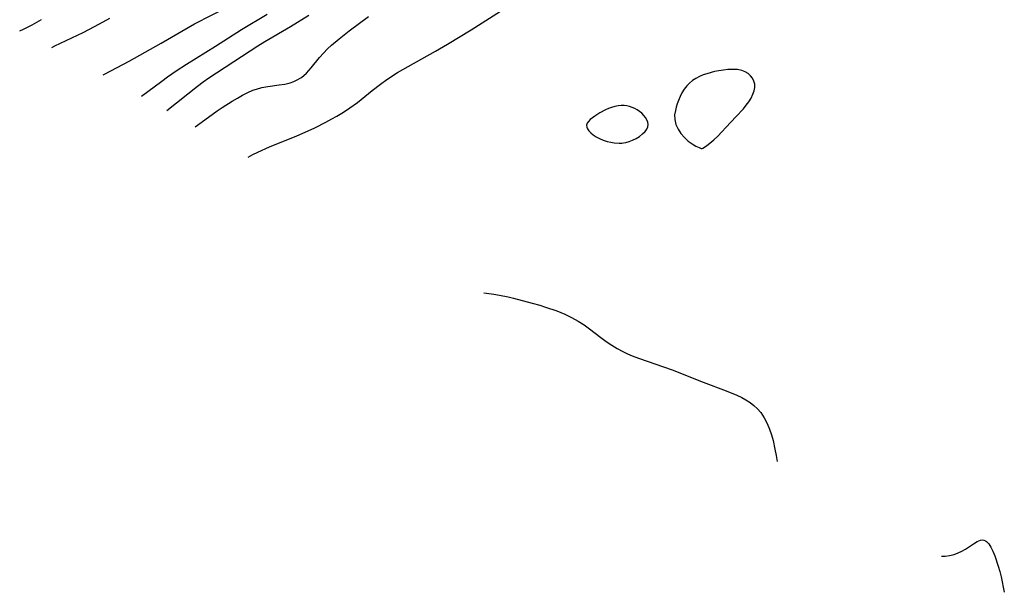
# Model space of a CAD drawing. Header units: inches. Extents: x 1073367 to 1082519, y 1569854 to 1574957.
# Tile 147 of 256: x 1076410 to 1076653, y 1572168 to 1572310. Entities that reach past the tile are written whole.
import ezdxf

# ---------------------------------------------------------------- set-up
doc = ezdxf.new("R2010")
doc.units = ezdxf.units.IN
doc.header["$MEASUREMENT"] = 0
doc.layers.add('CGG_CurvaNivelLidar_v1', color=7, linetype='Continuous', lineweight=30, true_color=0x008008)

msp = doc.modelspace()

# ---------------------------------------------------------------- linework, layer by layer
at = {"layer": 'CGG_CurvaNivelLidar_v1'}
for points in [[(1076430.6004, 1572295.9365, 72), (1076430.9034, 1572296.0897, 72), (1076436.9878, 1572299.3633, 72), (1076444.9005, 1572303.7647, 72), (1076451.578, 1572307.6929, 72), (1076453.1598, 1572308.5785, 72), (1076461.5176, 1572312.8757, 72)], [(1076440.0605, 1572290.6943, 71.5), (1076445.0328, 1572294.4213, 71.5), (1076446.4265, 1572295.4342, 71.5), (1076448.5928, 1572296.9209, 71.5), (1076451.1755, 1572298.6098, 71.5), (1076458.3465, 1572303.0226, 71.5), (1076464.7564, 1572307.151, 71.5), (1076471.0572, 1572310.9974, 71.5)], [(1076446.2549, 1572287.1734, 71), (1076453.842, 1572293.1759, 71), (1076455.2502, 1572294.2167, 71), (1076456.6829, 1572295.2234, 71), (1076458.5876, 1572296.4919, 71), (1076462.8623, 1572299.2333, 71), (1076468.7973, 1572303.1223, 71), (1076470.4949, 1572304.1673, 71), (1076476.8352, 1572307.934, 71), (1076481.3918, 1572310.6979, 71)], [(1076453.3183, 1572283.1148, 70.5), (1076456.5652, 1572285.5046, 70.5), (1076458.7545, 1572287.0811, 70.5), (1076459.9736, 1572287.9093, 70.5), (1076462.4394, 1572289.4767, 70.5), (1076463.7057, 1572290.2325, 70.5), (1076464.9781, 1572290.9424, 70.5), (1076466.2621, 1572291.5872, 70.5), (1076467.5639, 1572292.1446, 70.5), (1076468.4413, 1572292.4553, 70.5), (1076469.7255, 1572292.8112, 70.5), (1076471.2013, 1572293.0892, 70.5), (1076474.0725, 1572293.4653, 70.5), (1076475.4386, 1572293.6832, 70.5), (1076476.759, 1572293.9965, 70.5), (1076477.6642, 1572294.31, 70.5), (1076478.3258, 1572294.6087, 70.5), (1076479.5098, 1572295.3256, 70.5), (1076480.7842, 1572296.4161, 70.5), (1076481.9532, 1572297.6873, 70.5), (1076484.0094, 1572300.2115, 70.5), (1076484.9633, 1572301.3325, 70.5), (1076485.9799, 1572302.4127, 70.5), (1076486.9412, 1572303.3117, 70.5), (1076488.8247, 1572304.8836, 70.5), (1076491.3607, 1572306.8249, 70.5), (1076496.1187, 1572310.3675, 70.5)], [(1076466.3374, 1572275.6179, 70), (1076467.489, 1572276.2521, 70), (1076468.7498, 1572276.8826, 70), (1076471.6469, 1572278.1849, 70), (1076478.4131, 1572280.9168, 70), (1076480.4142, 1572281.7754, 70), (1076482.8266, 1572282.9012, 70), (1076485.5552, 1572284.2618, 70), (1076487.0715, 1572285.0667, 70), (1076488.2673, 1572285.7431, 70), (1076489.8985, 1572286.7371, 70), (1076491.4885, 1572287.7905, 70), (1076493.3427, 1572289.14, 70), (1076496.9642, 1572292.0732, 70), (1076499.0251, 1572293.6905, 70), (1076500.6165, 1572294.8122, 70), (1076503.2864, 1572296.5058, 70), (1076505.9311, 1572298.0485, 70), (1076512.6452, 1572301.8159, 70), (1076515.6115, 1572303.5651, 70), (1076521.4366, 1572307.1138, 70), (1076528.711, 1572311.6942, 70)], [(1076409.9465, 1572306.8144, 73), (1076410.8705, 1572307.2724, 73), (1076412.9927, 1572308.3634, 73), (1076415.3331, 1572309.6057, 73)], [(1076417.8585, 1572302.7385, 72.5), (1076418.6385, 1572303.145, 72.5), (1076425.657, 1572306.461, 72.5), (1076427.0499, 1572307.1511, 72.5), (1076429.6973, 1572308.5371, 72.5), (1076432.1908, 1572309.9509, 72.5)], [(1076524.6151, 1572242.0597, 69.5), (1076525.2817, 1572241.9889, 69.5), (1076527.0259, 1572241.7553, 69.5), (1076528.4379, 1572241.518, 69.5), (1076530.5762, 1572241.0784, 69.5), (1076531.9429, 1572240.7488, 69.5), (1076536.559, 1572239.5273, 69.5), (1076538.4463, 1572238.9944, 69.5), (1076539.8413, 1572238.5605, 69.5), (1076542.5872, 1572237.5929, 69.5), (1076544.5941, 1572236.7756, 69.5), (1076546.2632, 1572235.9902, 69.5), (1076547.8701, 1572235.1029, 69.5), (1076549.3244, 1572234.1576, 69.5), (1076550.7212, 1572233.1503, 69.5), (1076553.449, 1572231.0426, 69.5), (1076554.8369, 1572230.0165, 69.5), (1076556.1595, 1572229.1295, 69.5), (1076557.5262, 1572228.3063, 69.5), (1076558.9354, 1572227.5514, 69.5), (1076560.0627, 1572227.0134, 69.5), (1076561.2123, 1572226.5162, 69.5), (1076562.7873, 1572225.9017, 69.5), (1076571.0832, 1572223.0454, 69.5), (1076578.767, 1572220.0047, 69.5), (1076584.434, 1572217.8536, 69.5), (1076587.0331, 1572216.7789, 69.5), (1076588.2758, 1572216.1885, 69.5), (1076589.3325, 1572215.6181, 69.5), (1076590.3326, 1572214.9853, 69.5), (1076591.3007, 1572214.2411, 69.5), (1076592.1845, 1572213.4095, 69.5), (1076592.9747, 1572212.4911, 69.5), (1076593.8481, 1572211.1788, 69.5), (1076594.579, 1572209.7512, 69.5), (1076595.1284, 1572208.4142, 69.5), (1076595.6016, 1572207.0228, 69.5), (1076596.0089, 1572205.5889, 69.5), (1076596.4964, 1572203.4411, 69.5), (1076596.7776, 1572201.8647, 69.5), (1076597.0026, 1572200.3765, 69.5)], [(1076637.6212, 1572176.9869, 69.5), (1076638.5045, 1572176.9948, 69.5), (1076639.6269, 1572177.1503, 69.5), (1076640.7204, 1572177.4351, 69.5), (1076641.7203, 1572177.7958, 69.5), (1076642.6749, 1572178.2284, 69.5), (1076643.5697, 1572178.7199, 69.5), (1076645.5124, 1572180.028, 69.5), (1076646.3995, 1572180.5763, 69.5), (1076647.237, 1572180.9239, 69.5), (1076647.6615, 1572180.9923, 69.5), (1076648.0901, 1572180.9551, 69.5), (1076648.4859, 1572180.8026, 69.5), (1076648.7564, 1572180.625, 69.5), (1076649.3145, 1572180.0509, 69.5), (1076649.8422, 1572179.2226, 69.5), (1076650.3212, 1572178.2192, 69.5), (1076650.7676, 1572177.0861, 69.5), (1076651.6221, 1572174.5405, 69.5), (1076652.012, 1572173.1702, 69.5), (1076652.3187, 1572171.8807, 69.5), (1076653.1193, 1572168.1074, 69.5), (1076653.1334, 1572168.0544, 69.5)]]:
    msp.add_polyline3d(points, dxfattribs=at)
for points in [[(1076578.5, 1572277.7896, 70), (1076578.6494, 1572277.8346, 70), (1076579.0578, 1572278.0737, 70), (1076579.6705, 1572278.4909, 70), (1076580.4329, 1572279.0756, 70), (1076581.3673, 1572279.8821, 70), (1076582.3697, 1572280.8355, 70), (1076583.4023, 1572281.8909, 70), (1076584.4301, 1572283.0003, 70), (1076586.7884, 1572285.6165, 70), (1076588.698, 1572287.5823, 70), (1076589.4129, 1572288.4288, 70), (1076590.056, 1572289.3136, 70), (1076590.6118, 1572290.2259, 70), (1076591.0578, 1572291.1561, 70), (1076591.3402, 1572291.9951, 70), (1076591.4923, 1572292.8272, 70), (1076591.4889, 1572293.6371, 70), (1076591.3099, 1572294.4025, 70), (1076590.97, 1572295.1116, 70), (1076590.4849, 1572295.7431, 70), (1076589.8601, 1572296.2803, 70), (1076589.1243, 1572296.7106, 70), (1076588.3, 1572297.0265, 70), (1076587.2031, 1572297.2488, 70), (1076586.0343, 1572297.3231, 70), (1076584.8209, 1572297.2789, 70), (1076583.7373, 1572297.1585, 70), (1076582.6455, 1572296.978, 70), (1076581.5539, 1572296.7496, 70), (1076579.66, 1572296.2422, 70), (1076578.7424, 1572295.9268, 70), (1076577.8141, 1572295.5378, 70), (1076576.9339, 1572295.0753, 70), (1076576.1255, 1572294.5344, 70), (1076575.3821, 1572293.9141, 70), (1076574.7104, 1572293.2196, 70), (1076574.0786, 1572292.4004, 70), (1076573.5264, 1572291.5175, 70), (1076573.0439, 1572290.5865, 70), (1076572.6272, 1572289.6201, 70), (1076572.3358, 1572288.813, 70), (1076572.088, 1572287.9951, 70), (1076571.8856, 1572287.1722, 70), (1076571.7066, 1572286.0779, 70), (1076571.7345, 1572284.9004, 70), (1076572.0243, 1572283.677, 70), (1076572.5504, 1572282.5392, 70), (1076573.2757, 1572281.4556, 70), (1076574.1396, 1572280.4632, 70), (1076575.0819, 1572279.597, 70), (1076576.0413, 1572278.8882, 70), (1076576.9739, 1572278.3437, 70), (1076577.7594, 1572277.9825, 70), (1076578.301, 1572277.7974, 70)], [(1076558.5, 1572279.0756, 70), (1076558.6287, 1572279.0664, 70), (1076559.0483, 1572279.1259, 70), (1076559.6842, 1572279.2614, 70), (1076560.4674, 1572279.4847, 70), (1076561.3303, 1572279.809, 70), (1076562.1999, 1572280.2388, 70), (1076563.0343, 1572280.7595, 70), (1076563.7882, 1572281.3423, 70), (1076564.4161, 1572281.9549, 70), (1076564.8718, 1572282.5642, 70), (1076565.1153, 1572283.1404, 70), (1076565.1871, 1572283.7097, 70), (1076565.0871, 1572284.2833, 70), (1076564.8469, 1572284.8535, 70), (1076564.5021, 1572285.4129, 70), (1076564.0775, 1572285.9534, 70), (1076563.5888, 1572286.4651, 70), (1076563.0447, 1572286.9351, 70), (1076562.4477, 1572287.3476, 70), (1076561.8522, 1572287.6635, 70), (1076561.2226, 1572287.9212, 70), (1076560.5687, 1572288.1245, 70), (1076559.8981, 1572288.2729, 70), (1076559.2169, 1572288.3615, 70), (1076558.5299, 1572288.381, 70), (1076557.7349, 1572288.3084, 70), (1076556.9417, 1572288.1514, 70), (1076556.154, 1572287.9285, 70), (1076555.3765, 1572287.6514, 70), (1076554.6148, 1572287.3259, 70), (1076553.2354, 1572286.5945, 70), (1076551.9631, 1572285.7699, 70), (1076551.3873, 1572285.3371, 70), (1076550.872, 1572284.8949, 70), (1076550.4405, 1572284.4449, 70), (1076550.1256, 1572283.9874, 70), (1076549.9717, 1572283.522, 70), (1076550.0154, 1572283.0556, 70), (1076550.2233, 1572282.5845, 70), (1076550.5566, 1572282.1126, 70), (1076550.9868, 1572281.6443, 70), (1076551.5647, 1572281.1628, 70), (1076552.3, 1572280.6782, 70), (1076553.1498, 1572280.2207, 70), (1076554.072, 1572279.8197, 70), (1076555.0251, 1572279.502, 70), (1076555.9127, 1572279.2921, 70), (1076556.7417, 1572279.158, 70), (1076558.0327, 1572279.0542, 70)]]:
    msp.add_polyline3d(points, close=True, dxfattribs=at)

doc.saveas('drawing.dxf')
